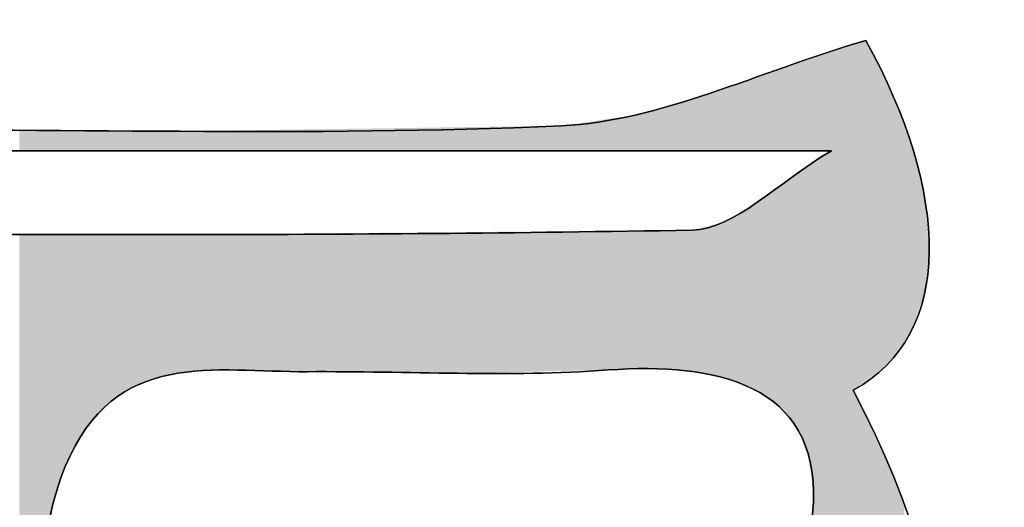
# Model space of a CAD drawing. Extents: x 113 to 1126, y 865 to 1100.
# Tile 12 of 256: x 865.91 to 871.67, y 964.2 to 967.05. Entities that reach past the tile are written whole.
import ezdxf

# ---------------------------------------------------------------- set-up
doc = ezdxf.new("R2010")
doc.units = 0
doc.layers.add('LAYER_1', color=7, linetype='CONTINUOUS')

# ---------------------------------------------------------------- blocks, each defined once
blk = doc.blocks.new('*U9')
at = {"layer": 'LAYER_1', "color": 7}
for points in [[(870.7835, 963.3789), (870.6779, 966.8634), (870.7835, 966.8992)], [(870.8581, 964.9351), (870.7835, 966.8992), (870.8581, 966.9244)], [(870.551, 966.2795), (870.5328, 966.8142), (870.551, 966.8204)], [(870.586, 966.2795), (870.551, 966.8204), (870.586, 966.8322)], [(870.5901, 966.2795), (870.586, 966.8322), (870.5901, 966.8336)], [(870.6562, 966.2795), (870.5901, 966.8336), (870.6562, 966.8561)], [(870.6779, 963.2116), (870.6562, 966.8561), (870.6779, 966.8634)], [(870.4164, 966.2795), (870.3531, 966.7534), (870.4164, 966.7748)], [(870.4627, 966.2795), (870.4164, 966.7748), (870.4627, 966.7905)], [(870.4699, 966.2795), (870.4627, 966.7905), (870.4699, 966.7929)], [(870.4888, 966.2795), (870.4699, 966.7929), (870.4888, 966.7993)], [(870.5315, 966.2795), (870.4888, 966.7993), (870.5315, 966.8138)], [(870.5328, 966.2795), (870.5315, 966.8138), (870.5328, 966.8142)], [(870.1954, 966.2795), (870.1247, 966.676), (870.1954, 966.7)], [(870.2125, 966.2795), (870.1954, 966.7), (870.2125, 966.7057)], [(870.2223, 966.2795), (870.2125, 966.7057), (870.2223, 966.7091)], [(870.2242, 966.2795), (870.2223, 966.7091), (870.2242, 966.7097)], [(870.2299, 966.2795), (870.2242, 966.7097), (870.2299, 966.7116)], [(870.2409, 966.2795), (870.2299, 966.7116), (870.2409, 966.7154)], [(870.3416, 966.2795), (870.2409, 966.7154), (870.3416, 966.7495)], [(870.3479, 966.2795), (870.3416, 966.7495), (870.3479, 966.7516)], [(870.3531, 966.2795), (870.3479, 966.7516), (870.3531, 966.7534)], [(870.029, 966.2795), (870.0123, 966.6379), (870.029, 966.6436)], [(870.1247, 966.2795), (870.029, 966.6436), (870.1247, 966.676)], [(869.8415, 966.2795), (869.8331, 966.5826), (869.8415, 966.585)], [(869.8535, 966.2795), (869.8415, 966.585), (869.8535, 966.5885)], [(869.9433, 966.2795), (869.8535, 966.5885), (869.9433, 966.6146)], [(869.9828, 966.2795), (869.9433, 966.6146), (869.9828, 966.6279)], [(869.9949, 966.2795), (869.9828, 966.6279), (869.9949, 966.632)], [(870.0123, 966.2795), (869.9949, 966.632), (870.0123, 966.6379)], [(869.7315, 966.2795), (869.5825, 966.5099), (869.7315, 966.5531)], [(869.8057, 966.2795), (869.7315, 966.5531), (869.8057, 966.5746)], [(869.8301, 966.2795), (869.8057, 966.5746), (869.8301, 966.5817)], [(869.8331, 966.2795), (869.8301, 966.5817), (869.8331, 966.5826)], [(869.3975, 966.2795), (869.3499, 966.4653), (869.3975, 966.4722)], [(869.4341, 966.2795), (869.3975, 966.4722), (869.4341, 966.4776)], [(869.4629, 966.2795), (869.4341, 966.4776), (869.4629, 966.4817)], [(869.5084, 966.2795), (869.4629, 966.4817), (869.5084, 966.4884)], [(869.5364, 966.2795), (869.5084, 966.4884), (869.5364, 966.4965)], [(869.5825, 966.2795), (869.5364, 966.4965), (869.5825, 966.5099)], [(868.1625, 966.2795), (868.0114, 966.4101), (868.1625, 966.4123)], [(868.2051, 966.2795), (868.1625, 966.4123), (868.2051, 966.413)], [(868.3011, 966.2795), (868.2051, 966.413), (868.3011, 966.4143)], [(868.4705, 966.2795), (868.3011, 966.4143), (868.4705, 966.4168)], [(868.3011, 966.2795), (868.3011, 966.4143), (868.4705, 966.2795)], [(868.4773, 966.2795), (868.4705, 966.4168), (868.4773, 966.4169)], [(868.5168, 966.2795), (868.4773, 966.4169), (868.5168, 966.4175)], [(868.5961, 966.2795), (868.5168, 966.4175), (868.5961, 966.4186)], [(868.6186, 966.2795), (868.5961, 966.4186), (868.6186, 966.4189)], [(868.8655, 966.2795), (868.6186, 966.4189), (868.8655, 966.4225)], [(868.6186, 966.2795), (868.6186, 966.4189), (868.8655, 966.2795)], [(868.8909, 966.2795), (868.8655, 966.4225), (868.8909, 966.4229)], [(868.9429, 966.2795), (868.8909, 966.4229), (868.9429, 966.4236)], [(869.0288, 966.2795), (868.9429, 966.4236), (869.0288, 966.4249)], [(869.0774, 966.2795), (869.0288, 966.4249), (869.0774, 966.4256)], [(869.1813, 966.2795), (869.0774, 966.4256), (869.1813, 966.4407)], [(869.2062, 966.2795), (869.1813, 966.4407), (869.2062, 966.4444)], [(869.3499, 966.2795), (869.2062, 966.4444), (869.3499, 966.4653)], [(865.9047, 966.2795), (865.9047, 966.394), (866.0626, 966.2795)], [(866.0626, 966.2795), (865.9047, 966.394), (866.0626, 966.3939)], [(866.4384, 966.2795), (866.4384, 966.3936), (866.5893, 966.2795)], [(866.5893, 966.2795), (866.4384, 966.3936), (866.5893, 966.3934)], [(866.8951, 966.2795), (866.8441, 966.3932), (866.8951, 966.394)], [(866.96, 966.2795), (866.8951, 966.394), (866.96, 966.3949)], [(866.9725, 966.2795), (866.96, 966.3949), (866.9725, 966.3951)], [(866.9783, 966.2795), (866.9725, 966.3951), (866.9783, 966.3952)], [(867.0918, 966.2795), (866.9783, 966.3952), (867.0918, 966.3968)], [(867.1226, 966.2795), (867.0918, 966.3968), (867.1226, 966.3973)], [(867.1794, 966.2795), (867.1226, 966.3973), (867.1794, 966.3981)], [(867.2044, 966.2795), (867.1794, 966.3981), (867.2044, 966.3985)], [(867.3743, 966.2795), (867.2044, 966.3985), (867.3743, 966.4009)], [(867.2044, 966.2795), (867.2044, 966.3985), (867.3743, 966.2795)], [(867.4475, 966.2795), (867.3743, 966.4009), (867.4475, 966.402)], [(867.4575, 966.2795), (867.4475, 966.402), (867.4575, 966.4021)], [(867.5562, 966.2795), (867.4575, 966.4021), (867.5562, 966.4035)], [(867.5887, 966.2795), (867.5562, 966.4035), (867.5887, 966.404)], [(867.7275, 966.2795), (867.5887, 966.404), (867.7275, 966.406)], [(867.5887, 966.2795), (867.5887, 966.404), (867.7275, 966.2795)], [(867.7898, 966.2795), (867.7275, 966.406), (867.7898, 966.4069)], [(867.8053, 966.2795), (867.7898, 966.4069), (867.8053, 966.4072)], [(868.0101, 966.2795), (867.8053, 966.4072), (868.0101, 966.4101)], [(867.8053, 966.2795), (867.8053, 966.4072), (868.0101, 966.2795)], [(868.0114, 966.2795), (868.0101, 966.4101), (868.0114, 966.4101)], [(868.0114, 966.2795), (868.0114, 966.4101), (868.1625, 966.2795)], [(870.6562, 963.1773), (870.5901, 966.2335), (870.6562, 966.2795)], [(870.5315, 964.4626), (870.4888, 966.1631), (870.5315, 966.1928)], [(870.5328, 964.4594), (870.5315, 966.1928), (870.5328, 966.1937)], [(870.5315, 964.4626), (870.5315, 966.1928), (870.5328, 964.4594)], [(870.551, 964.2264), (870.5328, 966.1937), (870.551, 966.2064)], [(870.5328, 964.4594), (870.5328, 966.1937), (870.551, 964.2264)], [(870.586, 963.0678), (870.551, 966.2064), (870.586, 966.2307)], [(870.5901, 963.0725), (870.586, 966.2307), (870.5901, 966.2335)], [(870.4627, 964.6442), (870.4164, 966.1128), (870.4627, 966.145)], [(870.4699, 964.6254), (870.4627, 966.145), (870.4699, 966.1499)], [(870.4627, 964.6442), (870.4627, 966.145), (870.4699, 964.6254)], [(870.4888, 964.5752), (870.4699, 966.1499), (870.4888, 966.1631)], [(870.4699, 964.6254), (870.4699, 966.1499), (870.4888, 964.5752)], [(870.4888, 964.5752), (870.4888, 966.1631), (870.5315, 964.4626)], [(870.3531, 964.7792), (870.3479, 966.0652), (870.3531, 966.0688)], [(870.4164, 964.7013), (870.3531, 966.0688), (870.4164, 966.1128)], [(870.3531, 964.7792), (870.3531, 966.0688), (870.4164, 964.7013)], [(870.4164, 964.7013), (870.4164, 966.1128), (870.4627, 964.6442)], [(870.3416, 964.7897), (870.2409, 965.9908), (870.3416, 966.0608)], [(870.3479, 964.7855), (870.3416, 966.0608), (870.3479, 966.0652)], [(870.3416, 964.7897), (870.3416, 966.0608), (870.3479, 964.7855)], [(870.3479, 964.7855), (870.3479, 966.0652), (870.3531, 964.7792)], [(870.1954, 964.8878), (870.1247, 965.9199), (870.1954, 965.9619)], [(870.2125, 964.8764), (870.1954, 965.9619), (870.2125, 965.972)], [(870.1954, 964.8878), (870.1954, 965.9619), (870.2125, 964.8764)], [(870.2223, 964.8698), (870.2125, 965.972), (870.2223, 965.9779)], [(870.2125, 964.8764), (870.2125, 965.972), (870.2223, 964.8698)], [(870.2242, 964.8685), (870.2223, 965.9779), (870.2242, 965.9792)], [(870.2223, 964.8698), (870.2223, 965.9779), (870.2242, 964.8685)], [(870.2299, 964.8647), (870.2242, 965.9792), (870.2299, 965.9831)], [(870.2242, 964.8685), (870.2242, 965.9792), (870.2299, 964.8647)], [(870.2409, 964.8573), (870.2299, 965.9831), (870.2409, 965.9908)], [(870.2299, 964.8647), (870.2299, 965.9831), (870.2409, 964.8573)], [(870.2409, 964.8573), (870.2409, 965.9908), (870.3416, 964.7897)], [(870.1247, 964.914), (870.029, 965.8631), (870.1247, 965.9199)], [(870.1247, 964.914), (870.1247, 965.9199), (870.1954, 964.8878)], [(869.9433, 964.9683), (869.8535, 965.8185), (869.9433, 965.8413)], [(869.9828, 964.961), (869.9433, 965.8413), (869.9828, 965.8514)], [(869.9433, 964.9683), (869.9433, 965.8413), (869.9828, 964.961)], [(869.9949, 964.9588), (869.9828, 965.8514), (869.9949, 965.8545)], [(869.9828, 964.961), (869.9828, 965.8514), (869.9949, 964.9588)], [(870.0123, 964.9556), (869.9949, 965.8545), (870.0123, 965.8589)], [(869.9949, 964.9588), (869.9949, 965.8545), (870.0123, 964.9556)], [(870.029, 964.9494), (870.0123, 965.8589), (870.029, 965.8631)], [(870.0123, 964.9556), (870.0123, 965.8589), (870.029, 964.9494)], [(870.029, 964.9494), (870.029, 965.8631), (870.1247, 964.914)], [(865.9047, 962.6161), (865.9047, 965.7931), (866.0626, 962.2704)], [(866.8405, 964.9771), (866.8163, 965.7891), (866.8405, 965.7893)], [(866.8441, 964.9776), (866.8405, 965.7893), (866.8441, 965.7894)], [(866.8951, 964.9839), (866.8441, 965.7894), (866.8951, 965.7898)], [(866.96, 964.992), (866.8951, 965.7898), (866.96, 965.7904)], [(866.9725, 964.9936), (866.96, 965.7904), (866.9725, 965.7905)], [(866.9783, 964.9943), (866.9725, 965.7905), (866.9783, 965.7905)], [(867.0918, 964.9962), (866.9783, 965.7905), (867.0918, 965.7915)], [(867.1226, 964.9967), (867.0918, 965.7915), (867.1226, 965.7918)], [(867.1794, 964.9976), (867.1226, 965.7918), (867.1794, 965.7923)], [(867.2044, 964.997), (867.1794, 965.7923), (867.2044, 965.7925)], [(867.1794, 964.9976), (867.1794, 965.7923), (867.2044, 964.997)], [(867.3743, 964.9929), (867.2044, 965.7925), (867.3743, 965.794)], [(867.2044, 964.997), (867.2044, 965.7925), (867.3743, 964.9929)], [(867.4475, 964.9912), (867.3743, 965.794), (867.4475, 965.7946)], [(867.3743, 964.9929), (867.3743, 965.794), (867.4475, 964.9912)], [(867.4575, 964.9909), (867.4475, 965.7946), (867.4575, 965.7947)], [(867.4475, 964.9912), (867.4475, 965.7946), (867.4575, 964.9909)], [(867.5562, 964.9886), (867.4575, 965.7947), (867.5562, 965.7956)], [(867.4575, 964.9909), (867.4575, 965.7947), (867.5562, 964.9886)], [(867.5887, 964.9878), (867.5562, 965.7956), (867.5887, 965.7959)], [(867.5562, 964.9886), (867.5562, 965.7956), (867.5887, 964.9878)], [(867.7275, 964.9863), (867.5887, 965.7959), (867.7275, 965.7971)], [(867.5887, 964.9878), (867.5887, 965.7959), (867.7275, 964.9863)], [(867.7898, 964.9856), (867.7275, 965.7971), (867.7898, 965.7976)], [(867.7275, 964.9863), (867.7275, 965.7971), (867.7898, 964.9856)], [(867.8053, 964.9854), (867.7898, 965.7976), (867.8053, 965.7977)], [(867.7898, 964.9856), (867.7898, 965.7976), (867.8053, 964.9854)], [(868.0101, 964.9832), (867.8053, 965.7977), (868.0101, 965.7995)], [(867.8053, 964.9854), (867.8053, 965.7977), (868.0101, 964.9832)], [(868.0101, 964.9832), (868.0101, 965.7995), (868.0114, 964.9832)], [(868.0114, 964.9832), (868.0101, 965.7995), (868.0114, 965.7995)], [(868.1625, 964.9816), (868.0114, 965.7995), (868.1625, 965.8009)], [(868.0114, 964.9832), (868.0114, 965.7995), (868.1625, 964.9816)], [(868.2051, 964.9811), (868.1625, 965.8009), (868.2051, 965.8012)], [(868.1625, 964.9816), (868.1625, 965.8009), (868.2051, 964.9811)], [(868.3011, 964.9801), (868.2051, 965.8012), (868.3011, 965.8021)], [(868.2051, 964.9811), (868.2051, 965.8012), (868.3011, 964.9801)], [(868.4705, 964.9782), (868.3011, 965.8021), (868.4705, 965.8035)], [(868.3011, 964.9801), (868.3011, 965.8021), (868.4705, 964.9782)], [(868.4773, 964.9784), (868.4705, 965.8035), (868.4773, 965.8036)], [(868.5168, 964.9793), (868.4773, 965.8036), (868.5168, 965.8039)], [(868.5961, 964.981), (868.5168, 965.8039), (868.5961, 965.8046)], [(868.6186, 964.9815), (868.5961, 965.8046), (868.6186, 965.8048)], [(868.8655, 964.987), (868.6186, 965.8048), (868.8655, 965.807)], [(868.8909, 964.9876), (868.8655, 965.807), (868.8909, 965.8072)], [(868.9429, 964.9887), (868.8909, 965.8072), (868.9429, 965.8076)], [(869.0288, 964.9906), (868.9429, 965.8076), (869.0288, 965.8084)], [(869.0774, 964.9917), (869.0288, 965.8084), (869.0774, 965.8088)], [(869.1813, 964.994), (869.0774, 965.8088), (869.1813, 965.8097)], [(869.2062, 964.9946), (869.1813, 965.8097), (869.2062, 965.8099)], [(869.3499, 964.9978), (869.2062, 965.8099), (869.3499, 965.8112)], [(869.3975, 964.9995), (869.3499, 965.8112), (869.3975, 965.8116)], [(869.4341, 965.0008), (869.3975, 965.8116), (869.4341, 965.8119)], [(869.4629, 965.0018), (869.4341, 965.8119), (869.4629, 965.8122)], [(869.5084, 965.0034), (869.4629, 965.8122), (869.5084, 965.8126)], [(869.5364, 965.0044), (869.5084, 965.8126), (869.5364, 965.8128)], [(869.5825, 965.0061), (869.5364, 965.8128), (869.5825, 965.8132)], [(869.7315, 964.9977), (869.5825, 965.8132), (869.7315, 965.8145)], [(869.5825, 965.0061), (869.5825, 965.8132), (869.7315, 964.9977)], [(869.8057, 964.9935), (869.7315, 965.8145), (869.8057, 965.8152)], [(869.7315, 964.9977), (869.7315, 965.8145), (869.8057, 964.9935)], [(869.8301, 964.989), (869.8057, 965.8152), (869.8301, 965.8154)], [(869.8057, 964.9935), (869.8057, 965.8152), (869.8301, 964.989)], [(869.8301, 964.989), (869.8301, 965.8154), (869.8331, 964.9885)], [(869.8331, 964.9885), (869.8301, 965.8154), (869.8331, 965.8154)], [(869.8415, 964.987), (869.8331, 965.8154), (869.8415, 965.8155)], [(869.8331, 964.9885), (869.8331, 965.8154), (869.8415, 964.987)], [(869.8535, 964.9847), (869.8415, 965.8155), (869.8535, 965.8185)], [(869.8415, 964.987), (869.8415, 965.8155), (869.8535, 964.9847)], [(869.8535, 964.9847), (869.8535, 965.8185), (869.9433, 964.9683)], [(870.8688, 963.514), (870.8688, 964.6984), (870.8721, 963.5117)], [(870.8721, 963.5117), (870.8721, 964.6913), (870.9779, 963.4398)], [(870.9779, 963.4398), (870.9779, 964.4659), (871.0208, 963.4107)], [(871.0208, 963.4107), (871.0208, 964.3745), (871.0215, 963.4102)], [(871.0215, 963.4102), (871.0215, 964.3729), (871.0676, 963.3789)], [(870.551, 963.028), (870.5328, 964.0447), (870.551, 964.2264)]]:
    blk.add_solid(points, dxfattribs=at)
at = {"layer": 'LAYER_1', "color": 7, "extrusion": (0, 0, -1)}
for points in [[(-870.7835, 964.8801), (-870.7835, 966.8992), (-870.8581, 964.9351)], [(-870.8581, 964.9351), (-870.8581, 966.9244), (-870.8688, 964.943)], [(-870.8688, 964.943), (-870.8581, 966.9244), (-870.8688, 966.9027)], [(-870.8688, 964.943), (-870.8688, 966.9027), (-870.8721, 964.9455)], [(-870.8721, 964.9455), (-870.8688, 966.9027), (-870.8721, 966.8959)], [(-870.8721, 964.9455), (-870.8721, 966.8959), (-870.9779, 965.0234)], [(-870.9779, 965.0234), (-870.8721, 966.8959), (-870.9779, 966.6807)], [(-870.551, 966.2795), (-870.551, 966.8204), (-870.586, 966.2795)], [(-870.586, 966.2795), (-870.586, 966.8322), (-870.5901, 966.2795)], [(-870.5901, 966.2795), (-870.5901, 966.8336), (-870.6562, 966.2795)], [(-870.6562, 963.1773), (-870.6562, 966.8561), (-870.6779, 963.2116)], [(-870.6779, 963.2116), (-870.6779, 966.8634), (-870.7835, 963.3789)], [(-870.4164, 966.2795), (-870.4164, 966.7748), (-870.4627, 966.2795)], [(-870.4627, 966.2795), (-870.4627, 966.7905), (-870.4699, 966.2795)], [(-870.4699, 966.2795), (-870.4699, 966.7929), (-870.4888, 966.2795)], [(-870.4888, 966.2795), (-870.4888, 966.7993), (-870.5315, 966.2795)], [(-870.5315, 966.2795), (-870.5315, 966.8138), (-870.5328, 966.2795)], [(-870.5328, 966.2795), (-870.5328, 966.8142), (-870.551, 966.2795)], [(-870.1954, 966.2795), (-870.1954, 966.7), (-870.2125, 966.2795)], [(-870.2125, 966.2795), (-870.2125, 966.7057), (-870.2223, 966.2795)], [(-870.2223, 966.2795), (-870.2223, 966.7091), (-870.2242, 966.2795)], [(-870.2242, 966.2795), (-870.2242, 966.7097), (-870.2299, 966.2795)], [(-870.2299, 966.2795), (-870.2299, 966.7116), (-870.2409, 966.2795)], [(-870.2409, 966.2795), (-870.2409, 966.7154), (-870.3416, 966.2795)], [(-870.3416, 966.2795), (-870.3416, 966.7495), (-870.3479, 966.2795)], [(-870.3479, 966.2795), (-870.3479, 966.7516), (-870.3531, 966.2795)], [(-870.3531, 966.2795), (-870.3531, 966.7534), (-870.4164, 966.2795)], [(-870.029, 966.2795), (-870.029, 966.6436), (-870.1247, 966.2795)], [(-870.1247, 966.2795), (-870.1247, 966.676), (-870.1954, 966.2795)], [(-870.9779, 965.0234), (-870.9779, 966.6807), (-871.0208, 965.0813)], [(-871.0208, 965.0813), (-870.9779, 966.6807), (-871.0208, 966.5935)], [(-869.8415, 966.2795), (-869.8415, 966.585), (-869.8535, 966.2795)], [(-869.8535, 966.2795), (-869.8535, 966.5885), (-869.9433, 966.2795)], [(-869.9433, 966.2795), (-869.9433, 966.6146), (-869.9828, 966.2795)], [(-869.9828, 966.2795), (-869.9828, 966.6279), (-869.9949, 966.2795)], [(-869.9949, 966.2795), (-869.9949, 966.632), (-870.0123, 966.2795)], [(-870.0123, 966.2795), (-870.0123, 966.6379), (-870.029, 966.2795)], [(-871.0208, 965.0813), (-871.0208, 966.5935), (-871.0215, 965.0823)], [(-871.0215, 965.0823), (-871.0208, 966.5935), (-871.0215, 966.5915)], [(-871.0215, 965.0823), (-871.0215, 966.5915), (-871.0676, 965.1444)], [(-871.0676, 965.1444), (-871.0215, 966.5915), (-871.0676, 966.4658)], [(-869.7315, 966.2795), (-869.7315, 966.5531), (-869.8057, 966.2795)], [(-869.8057, 966.2795), (-869.8057, 966.5746), (-869.8301, 966.2795)], [(-869.8301, 966.2795), (-869.8301, 966.5817), (-869.8331, 966.2795)], [(-869.8331, 966.2795), (-869.8331, 966.5826), (-869.8415, 966.2795)], [(-869.3975, 966.2795), (-869.3975, 966.4722), (-869.4341, 966.2795)], [(-869.4341, 966.2795), (-869.4341, 966.4776), (-869.4629, 966.2795)], [(-869.4629, 966.2795), (-869.4629, 966.4817), (-869.5084, 966.2795)], [(-869.5084, 966.2795), (-869.5084, 966.4884), (-869.5364, 966.2795)], [(-869.5364, 966.2795), (-869.5364, 966.4965), (-869.5825, 966.2795)], [(-869.5825, 966.2795), (-869.5825, 966.5099), (-869.7315, 966.2795)], [(-868.1625, 966.2795), (-868.1625, 966.4123), (-868.2051, 966.2795)], [(-868.2051, 966.2795), (-868.2051, 966.413), (-868.3011, 966.2795)], [(-868.4705, 966.2795), (-868.4705, 966.4168), (-868.4773, 966.2795)], [(-868.4773, 966.2795), (-868.4773, 966.4169), (-868.5168, 966.2795)], [(-868.5168, 966.2795), (-868.5168, 966.4175), (-868.5961, 966.2795)], [(-868.5961, 966.2795), (-868.5961, 966.4186), (-868.6186, 966.2795)], [(-868.8655, 966.2795), (-868.8655, 966.4225), (-868.8909, 966.2795)], [(-868.8909, 966.2795), (-868.8909, 966.4229), (-868.9429, 966.2795)], [(-868.9429, 966.2795), (-868.9429, 966.4236), (-869.0288, 966.2795)], [(-869.0288, 966.2795), (-869.0288, 966.4249), (-869.0774, 966.2795)], [(-869.0774, 966.2795), (-869.0774, 966.4256), (-869.1813, 966.2795)], [(-869.1813, 966.2795), (-869.1813, 966.4407), (-869.2062, 966.2795)], [(-869.2062, 966.2795), (-869.2062, 966.4444), (-869.3499, 966.2795)], [(-869.3499, 966.2795), (-869.3499, 966.4653), (-869.3975, 966.2795)], [(-871.0676, 965.1444), (-871.0676, 966.4658), (-871.084, 965.1665)], [(-871.084, 965.1665), (-871.0676, 966.4658), (-871.084, 966.4212)], [(-871.084, 965.1665), (-871.084, 966.4212), (-871.1157, 965.2094)], [(-871.1157, 965.2094), (-871.084, 966.4212), (-871.1157, 966.3346)], [(-866.0626, 966.2795), (-866.0626, 966.3939), (-866.0695, 966.2795)], [(-866.0695, 966.2795), (-866.0626, 966.3939), (-866.0695, 966.3939)], [(-866.0695, 966.2795), (-866.0695, 966.3939), (-866.096, 966.2795)], [(-866.096, 966.2795), (-866.0695, 966.3939), (-866.096, 966.3939)], [(-866.096, 966.2795), (-866.096, 966.3939), (-866.0987, 966.2795)], [(-866.0987, 966.2795), (-866.096, 966.3939), (-866.0987, 966.3939)], [(-866.0987, 966.2795), (-866.0987, 966.3939), (-866.1136, 966.2795)], [(-866.1136, 966.2795), (-866.0987, 966.3939), (-866.1136, 966.3938)], [(-866.1136, 966.2795), (-866.1136, 966.3938), (-866.1728, 966.2795)], [(-866.1728, 966.2795), (-866.1136, 966.3938), (-866.1728, 966.3938)], [(-866.1728, 966.2795), (-866.1728, 966.3938), (-866.1918, 966.2795)], [(-866.1918, 966.2795), (-866.1728, 966.3938), (-866.1918, 966.3938)], [(-866.1918, 966.2795), (-866.1918, 966.3938), (-866.2934, 966.2795)], [(-866.2934, 966.2795), (-866.1918, 966.3938), (-866.2934, 966.3937)], [(-866.2934, 966.2795), (-866.2934, 966.3937), (-866.301, 966.2795)], [(-866.301, 966.2795), (-866.2934, 966.3937), (-866.301, 966.3937)], [(-866.301, 966.2795), (-866.301, 966.3937), (-866.3661, 966.2795)], [(-866.3661, 966.2795), (-866.301, 966.3937), (-866.3661, 966.3936)], [(-866.3661, 966.2795), (-866.3661, 966.3936), (-866.438, 966.2795)], [(-866.438, 966.2795), (-866.3661, 966.3936), (-866.438, 966.3936)], [(-866.438, 966.2795), (-866.438, 966.3936), (-866.4384, 966.2795)], [(-866.4384, 966.2795), (-866.438, 966.3936), (-866.4384, 966.3936)], [(-866.5893, 966.2795), (-866.5893, 966.3934), (-866.5996, 966.2795)], [(-866.5996, 966.2795), (-866.5893, 966.3934), (-866.5996, 966.3934)], [(-866.5996, 966.2795), (-866.5996, 966.3934), (-866.6037, 966.2795)], [(-866.6037, 966.2795), (-866.5996, 966.3934), (-866.6037, 966.3934)], [(-866.6037, 966.2795), (-866.6037, 966.3934), (-866.7072, 966.2795)], [(-866.7072, 966.2795), (-866.6037, 966.3934), (-866.7072, 966.3933)], [(-866.7072, 966.2795), (-866.7072, 966.3933), (-866.7528, 966.2795)], [(-866.7528, 966.2795), (-866.7072, 966.3933), (-866.7528, 966.3933)], [(-866.7528, 966.2795), (-866.7528, 966.3933), (-866.7661, 966.2795)], [(-866.7661, 966.2795), (-866.7528, 966.3933), (-866.7661, 966.3933)], [(-866.7661, 966.2795), (-866.7661, 966.3933), (-866.785, 966.2795)], [(-866.785, 966.2795), (-866.7661, 966.3933), (-866.785, 966.3933)], [(-866.785, 966.2795), (-866.785, 966.3933), (-866.8163, 966.2795)], [(-866.8163, 966.2795), (-866.785, 966.3933), (-866.8163, 966.3933)], [(-866.8163, 966.2795), (-866.8163, 966.3933), (-866.8405, 966.2795)], [(-866.8405, 966.2795), (-866.8163, 966.3933), (-866.8405, 966.3932)], [(-866.8405, 966.2795), (-866.8405, 966.3932), (-866.8441, 966.2795)], [(-866.8441, 966.2795), (-866.8405, 966.3932), (-866.8441, 966.3932)], [(-866.8441, 966.2795), (-866.8441, 966.3932), (-866.8951, 966.2795)], [(-866.8951, 966.2795), (-866.8951, 966.394), (-866.96, 966.2795)], [(-866.96, 966.2795), (-866.96, 966.3949), (-866.9725, 966.2795)], [(-866.9725, 966.2795), (-866.9725, 966.3951), (-866.9783, 966.2795)], [(-866.9783, 966.2795), (-866.9783, 966.3952), (-867.0918, 966.2795)], [(-867.0918, 966.2795), (-867.0918, 966.3968), (-867.1226, 966.2795)], [(-867.1226, 966.2795), (-867.1226, 966.3973), (-867.1794, 966.2795)], [(-867.1794, 966.2795), (-867.1794, 966.3981), (-867.2044, 966.2795)], [(-867.3743, 966.2795), (-867.3743, 966.4009), (-867.4475, 966.2795)], [(-867.4475, 966.2795), (-867.4475, 966.402), (-867.4575, 966.2795)], [(-867.4575, 966.2795), (-867.4575, 966.4021), (-867.5562, 966.2795)], [(-867.5562, 966.2795), (-867.5562, 966.4035), (-867.5887, 966.2795)], [(-867.7275, 966.2795), (-867.7275, 966.406), (-867.7898, 966.2795)], [(-867.7898, 966.2795), (-867.7898, 966.4069), (-867.8053, 966.2795)], [(-868.0101, 966.2795), (-868.0101, 966.4101), (-868.0114, 966.2795)], [(-871.1157, 965.2094), (-871.1157, 966.3346), (-871.138, 965.2695)], [(-871.138, 965.2695), (-871.1157, 966.3346), (-871.138, 966.2736)], [(-871.138, 965.2695), (-871.138, 966.2736), (-871.1841, 965.3934)], [(-871.1841, 965.3934), (-871.138, 966.2736), (-871.1841, 966.0737)], [(-870.551, 963.028), (-870.551, 966.2064), (-870.586, 963.0678)], [(-870.586, 963.0678), (-870.586, 966.2307), (-870.5901, 963.0725)], [(-870.5901, 963.0725), (-870.5901, 966.2335), (-870.6562, 963.1773)], [(-871.1841, 965.3934), (-871.1841, 966.0737), (-871.1987, 965.4326)], [(-871.1987, 965.4326), (-871.1841, 966.0737), (-871.1987, 966.0104)], [(-871.1987, 965.4326), (-871.1987, 966.0104), (-871.208, 965.5114)], [(-871.208, 965.5114), (-871.1987, 966.0104), (-871.208, 965.97)], [(-871.208, 965.5114), (-871.208, 965.97), (-871.2212, 965.6232)], [(-871.2212, 965.6232), (-871.208, 965.97), (-871.2212, 965.7913)], [(-866.0626, 962.2704), (-865.9047, 965.7931), (-866.0626, 965.7924)], [(-866.0626, 963.9751), (-866.0626, 965.7924), (-866.0695, 964.0213)], [(-866.0695, 964.0213), (-866.0626, 965.7924), (-866.0695, 965.7924)], [(-866.0695, 964.0213), (-866.0695, 965.7924), (-866.096, 964.1974)], [(-866.096, 964.1974), (-866.0695, 965.7924), (-866.096, 965.7922)], [(-866.096, 964.1974), (-866.096, 965.7922), (-866.0987, 964.2058)], [(-866.0987, 964.2058), (-866.096, 965.7922), (-866.0987, 965.7922)], [(-866.0987, 964.2058), (-866.0987, 965.7922), (-866.1136, 964.2516)], [(-866.1136, 964.2516), (-866.0987, 965.7922), (-866.1136, 965.7922)], [(-866.1136, 964.2516), (-866.1136, 965.7922), (-866.1728, 964.4329)], [(-866.1728, 964.4329), (-866.1136, 965.7922), (-866.1728, 965.7919)], [(-866.1728, 964.4329), (-866.1728, 965.7919), (-866.1918, 964.4682)], [(-866.1918, 964.4682), (-866.1728, 965.7919), (-866.1918, 965.7918)], [(-866.1918, 964.4682), (-866.1918, 965.7918), (-866.2934, 964.6565)], [(-866.2934, 964.6565), (-866.1918, 965.7918), (-866.2934, 965.7914)], [(-866.2934, 964.6565), (-866.2934, 965.7914), (-866.301, 964.6646)], [(-866.301, 964.6646), (-866.2934, 965.7914), (-866.301, 965.7914)], [(-866.301, 964.6646), (-866.301, 965.7914), (-866.3661, 964.7348)], [(-866.3661, 964.7348), (-866.301, 965.7914), (-866.3661, 965.7911)], [(-866.3661, 964.7348), (-866.3661, 965.7911), (-866.438, 964.8123)], [(-866.438, 964.8123), (-866.3661, 965.7911), (-866.438, 965.7908)], [(-866.438, 964.8123), (-866.438, 965.7908), (-866.4384, 964.8128)], [(-866.4384, 964.8128), (-866.438, 965.7908), (-866.4384, 965.7908)], [(-866.4384, 964.8128), (-866.4384, 965.7908), (-866.5893, 964.9048)], [(-866.5893, 964.9048), (-866.4384, 965.7908), (-866.5893, 965.7901)], [(-866.5893, 964.9048), (-866.5893, 965.7901), (-866.5996, 964.9111)], [(-866.5996, 964.9111), (-866.5893, 965.7901), (-866.5996, 965.7901)], [(-866.5996, 964.9111), (-866.5996, 965.7901), (-866.6037, 964.9135)], [(-866.6037, 964.9135), (-866.5996, 965.7901), (-866.6037, 965.7901)], [(-866.6037, 964.9135), (-866.6037, 965.7901), (-866.7072, 964.9459)], [(-866.7072, 964.9459), (-866.6037, 965.7901), (-866.7072, 965.7896)], [(-866.7072, 964.9459), (-866.7072, 965.7896), (-866.7528, 964.9601)], [(-866.7528, 964.9601), (-866.7072, 965.7896), (-866.7528, 965.7894)], [(-866.7528, 964.9601), (-866.7528, 965.7894), (-866.7661, 964.9643)], [(-866.7661, 964.9643), (-866.7528, 965.7894), (-866.7661, 965.7893)], [(-866.7661, 964.9643), (-866.7661, 965.7893), (-866.785, 964.9702)], [(-866.785, 964.9702), (-866.7661, 965.7893), (-866.785, 965.7893)], [(-866.785, 964.9702), (-866.785, 965.7893), (-866.8163, 964.9741)], [(-866.8163, 964.9741), (-866.785, 965.7893), (-866.8163, 965.7891)], [(-866.8163, 964.9741), (-866.8163, 965.7891), (-866.8405, 964.9771)], [(-866.8405, 964.9771), (-866.8405, 965.7893), (-866.8441, 964.9776)], [(-866.8441, 964.9776), (-866.8441, 965.7894), (-866.8951, 964.9839)], [(-866.8951, 964.9839), (-866.8951, 965.7898), (-866.96, 964.992)], [(-866.96, 964.992), (-866.96, 965.7904), (-866.9725, 964.9936)], [(-866.9725, 964.9936), (-866.9725, 965.7905), (-866.9783, 964.9943)], [(-866.9783, 964.9943), (-866.9783, 965.7905), (-867.0918, 964.9962)], [(-867.0918, 964.9962), (-867.0918, 965.7915), (-867.1226, 964.9967)], [(-867.1226, 964.9967), (-867.1226, 965.7918), (-867.1794, 964.9976)], [(-868.4705, 964.9782), (-868.4705, 965.8035), (-868.4773, 964.9784)], [(-868.4773, 964.9784), (-868.4773, 965.8036), (-868.5168, 964.9793)], [(-868.5168, 964.9793), (-868.5168, 965.8039), (-868.5961, 964.981)], [(-868.5961, 964.981), (-868.5961, 965.8046), (-868.6186, 964.9815)], [(-868.6186, 964.9815), (-868.6186, 965.8048), (-868.8655, 964.987)], [(-868.8655, 964.987), (-868.8655, 965.807), (-868.8909, 964.9876)], [(-868.8909, 964.9876), (-868.8909, 965.8072), (-868.9429, 964.9887)], [(-868.9429, 964.9887), (-868.9429, 965.8076), (-869.0288, 964.9906)], [(-869.0288, 964.9906), (-869.0288, 965.8084), (-869.0774, 964.9917)], [(-869.0774, 964.9917), (-869.0774, 965.8088), (-869.1813, 964.994)], [(-869.1813, 964.994), (-869.1813, 965.8097), (-869.2062, 964.9946)], [(-869.2062, 964.9946), (-869.2062, 965.8099), (-869.3499, 964.9978)], [(-869.3499, 964.9978), (-869.3499, 965.8112), (-869.3975, 964.9995)], [(-869.3975, 964.9995), (-869.3975, 965.8116), (-869.4341, 965.0008)], [(-869.4341, 965.0008), (-869.4341, 965.8119), (-869.4629, 965.0018)], [(-869.4629, 965.0018), (-869.4629, 965.8122), (-869.5084, 965.0034)], [(-869.5084, 965.0034), (-869.5084, 965.8126), (-869.5364, 965.0044)], [(-869.5364, 965.0044), (-869.5364, 965.8128), (-869.5825, 965.0061)], [(-871.2212, 965.6232), (-871.2212, 965.7913), (-871.2289, 965.6879)], [(-870.7835, 963.3789), (-870.7835, 964.8801), (-870.8581, 963.4971)], [(-870.8581, 963.4971), (-870.7835, 964.8801), (-870.8581, 964.7212)], [(-870.8581, 963.4971), (-870.8581, 964.7212), (-870.8688, 963.514)], [(-870.8688, 963.514), (-870.8581, 964.7212), (-870.8688, 964.6984)], [(-870.8721, 963.5117), (-870.8688, 964.6984), (-870.8721, 964.6913)], [(-870.9779, 963.4398), (-870.8721, 964.6913), (-870.9779, 964.4659)], [(-871.0208, 963.4107), (-870.9779, 964.4659), (-871.0208, 964.3745)], [(-871.0215, 963.4102), (-871.0208, 964.3745), (-871.0215, 964.3729)], [(-871.0676, 963.3789), (-871.0215, 964.3729), (-871.0676, 964.2401)], [(-871.0676, 962.3077), (-871.0676, 964.2401), (-871.084, 962.3336)], [(-871.084, 962.3336), (-871.0676, 964.2401), (-871.084, 964.1929)]]:
    blk.add_solid(points, dxfattribs=at)

msp = doc.modelspace()

# ---------------------------------------------------------------- linework, layer by layer
at = {"layer": 'LAYER_1', "color": 7}
msp.add_open_spline([(722.5127, 865.618), (719.3552, 865.7013), (716.1975, 865.7778), (713.04, 865.8695), (708.5304, 865.9997), (704.0211, 866.143), (699.5118, 866.2767), (696.7495, 866.358), (693.9869, 866.4255), (691.2246, 866.5116), (686.0952, 866.6715), (680.9658, 866.8513), (675.8361, 867.0015), (672.1729, 867.1083), (668.5056, 867.1097), (664.8462, 867.2819), (657.6932, 867.6196), (650.5419, 868.0006), (643.3947, 868.4416), (634.3351, 869.001), (625.2793, 869.626), (616.2232, 870.2447), (605.3097, 870.9909), (594.392, 871.6875), (583.4869, 872.5419), (573.6515, 873.3122), (563.8295, 874.2583), (554.003, 875.1433), (547.1508, 875.7607), (540.2997, 876.3904), (533.4505, 877.0422), (526.9959, 877.6569), (520.5453, 878.3138), (514.0918, 878.9395), (509.265, 879.4076), (504.4264, 879.7697), (499.6112, 880.3333), (492.947, 881.1137), (486.2993, 882.0366), (479.6451, 882.9024), (472.208, 883.8697), (464.7658, 884.7985), (457.3364, 885.8217), (446.5013, 887.3141), (435.668, 888.8238), (424.8487, 890.4251), (416.0339, 891.7294), (407.2396, 893.1722), (398.4384, 894.5674), (388.0232, 896.2183), (377.6259, 897.9884), (367.1931, 899.517), (353.3476, 901.5458), (339.6377, 904.314), (325.884, 906.8434), (314.1279, 909.0052), (302.3435, 911.0481), (290.6586, 913.5499), (274.2317, 917.067), (257.8564, 920.8397), (241.5126, 924.7272), (226.4289, 928.3149), (211.3905, 932.1021), (196.3825, 935.9958), (189.8933, 937.6794), (183.5285, 939.8429), (177.1117, 941.8028), (169.9934, 943.977), (162.8455, 946.0609), (155.7765, 948.3853), (150.3155, 950.1806), (144.9994, 952.4161), (139.5398, 954.2158), (134.3804, 955.9163), (129.7988, 958.5291), (125.4719, 961.7675), (122.5513, 963.953), (120.1603, 966.6457), (117.5706, 969.1517), (117.26, 969.4521), (117.0724, 969.8986), (116.8849, 970.3037), (116.293, 971.5826), (115.6556, 972.8483), (115.1737, 974.1691), (114.7148, 975.4273), (114.4245, 976.7471), (114.0683, 978.0418), (113.8018, 979.0105), (113.5288, 979.9786), (113.2983, 980.9563), (113.1972, 981.3849), (113.1302, 981.841), (113.1585, 982.2775), (113.3805, 985.7181), (113.8812, 989.116), (114.8324, 992.4374), (114.9251, 992.7613), (115.0078, 993.1092), (115.1911, 993.3817), (116.4811, 995.2986), (117.5587, 997.4315), (119.1528, 999.0555), (122.5503, 1002.5161), (126.24, 1005.6787), (130.6241, 1007.907), (132.0309, 1008.6218), (133.4089, 1009.399), (134.7683, 1010.2014), (136.9248, 1011.4737), (139.2949, 1012.2013), (141.6334, 1013.0281), (156.5286, 1018.2929), (171.7769, 1022.4049), (186.9045, 1026.9098), (195.71, 1029.5315), (204.4945, 1032.249), (213.3806, 1034.5696), (228.0552, 1038.4019), (242.7828, 1042.0375), (257.5316, 1045.5753), (264.4905, 1047.2448), (271.5448, 1048.5215), (278.5651, 1049.9302), (290.1745, 1052.2605), (301.7917, 1054.5518), (313.4052, 1056.8628), (322.6952, 1058.7118), (331.9696, 1060.6445), (341.2793, 1062.3894), (347.596, 1063.5735), (353.9619, 1064.4957), (360.3053, 1065.5382), (369.7635, 1067.093), (379.2203, 1068.6564), (388.6791, 1070.206), (397.1919, 1071.6009), (405.7172, 1072.9238), (414.219, 1074.3825), (427.4538, 1076.6535), (440.7996, 1078.0887), (454.106, 1079.8216), (463.2763, 1081.0157), (472.4425, 1082.2401), (481.6199, 1083.3756), (488.8387, 1084.2685), (496.0722, 1085.0402), (503.298, 1085.876), (509.572, 1086.6019), (515.8385, 1087.396), (522.1192, 1088.0564), (526.5479, 1088.5218), (530.9933, 1088.8326), (535.4336, 1089.1792), (543.6412, 1089.8206), (551.8506, 1090.4387), (560.0594, 1091.0643), (568.6053, 1091.7161), (577.152, 1092.3555), (585.6971, 1093.017), (596.659, 1093.8659), (607.6184, 1094.752), (618.5822, 1095.5757), (621.786, 1095.8165), (625.001, 1095.9057), (628.2118, 1096.0549), (635.3652, 1096.387), (642.5186, 1096.7222), (649.6727, 1097.0395), (658.2926, 1097.4219), (666.914, 1097.7709), (675.5336, 1098.1643), (684.0385, 1098.5526), (692.5403, 1099.0139), (701.0466, 1099.3701), (704.4838, 1099.5138), (707.9292, 1099.4617), (711.3705, 1099.5027), (719.6053, 1099.6006), (727.8405, 1099.7274), (736.0757, 1099.7901), (740.4754, 1099.8238), (744.8765, 1099.7887), (749.2759, 1099.7115), (755.0843, 1099.6102), (760.8921, 1099.4473), (766.6991, 1099.2926), (774.1974, 1099.0928), (781.697, 1098.9222), (789.1932, 1098.6511), (796.462, 1098.3883), (803.7277, 1098.0227), (810.9937, 1097.6865), (818.6543, 1097.3316), (826.3196, 1097.044), (833.9725, 1096.561), (838.5834, 1096.2699), (843.1747, 1095.6639), (847.7746, 1095.1964), (854.0013, 1094.5639), (860.2255, 1093.9134), (866.4536, 1093.2967), (876.1071, 1092.3407), (885.7251, 1091.1608), (895.2835, 1089.4593), (905.7749, 1087.5917), (916.3141, 1085.9942), (926.8072, 1084.1362), (931.4667, 1083.3115), (936.0683, 1082.1553), (940.6888, 1081.1173), (949.0497, 1079.2387), (957.4334, 1077.4517), (965.7571, 1075.4181), (982.4069, 1071.3505), (998.9781, 1066.9921), (1015.2655, 1061.6101), (1030.0412, 1056.7284), (1044.8472, 1051.9377), (1059.6345, 1047.0915), (1061.9913, 1046.3187), (1064.376, 1045.5918), (1066.6512, 1044.6189), (1069.4462, 1043.4235), (1072.1716, 1042.0523), (1074.8691, 1040.6454), (1078.1681, 1038.9252), (1081.3955, 1037.0693), (1084.6742, 1035.3092), (1087.524, 1033.78), (1090.1006, 1031.89), (1092.5059, 1029.7327), (1094.9836, 1027.5106), (1097.656, 1025.4935), (1100.0169, 1023.158), (1102.6562, 1020.5477), (1105.0502, 1017.6886), (1107.5321, 1014.9208), (1108.5105, 1013.8291), (1109.5244, 1012.7525), (1110.3667, 1011.5594), (1111.5614, 1009.8669), (1112.5547, 1008.0327), (1113.7356, 1006.3294), (1118.5171, 999.4334), (1121.9835, 991.8345), (1125.6078, 984.3167), (1126.0612, 983.3765), (1126.0846, 982.5807), (1125.5685, 981.6236), (1122.0624, 975.1214), (1118.7365, 968.5181), (1115.0868, 962.0982), (1113.397, 959.1261), (1111.146, 956.4665), (1109.0879, 953.7115), (1103.6491, 946.4309), (1097.2905, 940.1157), (1089.7843, 934.9254), (1085.5527, 931.9991), (1081.2005, 929.3712), (1076.6037, 927.0423), (1069.1709, 923.2765), (1061.3574, 920.5652), (1053.5026, 917.9245), (1041.584, 913.9175), (1029.6867, 909.8389), (1017.7074, 906.02), (1010.083, 903.5895), (1002.3305, 901.5593), (994.6277, 899.3775), (988.5522, 897.657), (982.494, 895.8662), (976.3762, 894.3091), (967.5254, 892.0567), (958.633, 889.9662), (949.7487, 887.8481), (945.0331, 886.7237), (940.3278, 885.5165), (935.5632, 884.6438), (922.3103, 882.2157), (909.0291, 879.9416), (895.7579, 877.6103), (889.1499, 876.4497), (882.5508, 875.2343), (875.9276, 874.1666), (872.5352, 873.6189), (869.1022, 873.3178), (865.6832, 872.945), (858.6759, 872.1816), (851.6676, 871.4257), (844.6561, 870.7022), (839.4406, 870.1648), (834.2213, 869.6577), (828.9992, 869.1823), (823.1597, 868.651), (817.3186, 868.1363), (811.4729, 867.683), (808.2697, 867.4342), (805.0568, 867.3123), (801.8467, 867.1559), (794.8059, 866.812), (787.761, 866.5509), (780.7244, 866.1354), (761.8353, 865.0227), (742.9293, 865.6807), (724.0316, 865.4981), (723.5252, 865.4933), (723.0181, 865.4974), (722.5116, 865.4974), (722.512, 865.5373), (722.5123, 865.5773), (722.5127, 865.618)], degree=3, knots=[0, 0, 0, 0, 1, 1, 1, 2, 2, 2, 3, 3, 3, 4, 4, 4, 5, 5, 5, 6, 6, 6, 7, 7, 7, 8, 8, 8, 9, 9, 9, 10, 10, 10, 11, 11, 11, 12, 12, 12, 13, 13, 13, 14, 14, 14, 15, 15, 15, 16, 16, 16, 17, 17, 17, 18, 18, 18, 19, 19, 19, 20, 20, 20, 21, 21, 21, 22, 22, 22, 23, 23, 23, 24, 24, 24, 25, 25, 25, 26, 26, 26, 27, 27, 27, 28, 28, 28, 29, 29, 29, 30, 30, 30, 31, 31, 31, 32, 32, 32, 33, 33, 33, 34, 34, 34, 35, 35, 35, 36, 36, 36, 37, 37, 37, 38, 38, 38, 39, 39, 39, 40, 40, 40, 41, 41, 41, 42, 42, 42, 43, 43, 43, 44, 44, 44, 45, 45, 45, 46, 46, 46, 47, 47, 47, 48, 48, 48, 49, 49, 49, 50, 50, 50, 51, 51, 51, 52, 52, 52, 53, 53, 53, 54, 54, 54, 55, 55, 55, 56, 56, 56, 57, 57, 57, 58, 58, 58, 59, 59, 59, 60, 60, 60, 61, 61, 61, 62, 62, 62, 63, 63, 63, 64, 64, 64, 65, 65, 65, 66, 66, 66, 67, 67, 67, 68, 68, 68, 69, 69, 69, 70, 70, 70, 71, 71, 71, 72, 72, 72, 73, 73, 73, 74, 74, 74, 75, 75, 75, 76, 76, 76, 77, 77, 77, 78, 78, 78, 79, 79, 79, 80, 80, 80, 81, 81, 81, 82, 82, 82, 83, 83, 83, 84, 84, 84, 85, 85, 85, 86, 86, 86, 87, 87, 87, 88, 88, 88, 89, 89, 89, 90, 90, 90, 91, 91, 91, 92, 92, 92, 93, 93, 93, 94, 94, 94, 95, 95, 95, 96, 96, 96, 97, 97, 97, 98, 98, 98, 99, 99, 99, 100, 100, 100, 101, 101, 101, 102, 102, 102, 103, 103, 103, 104, 104, 104, 104], dxfattribs=at)
at = {"layer": 'LAYER_1'}
for points, knots in [([(870.7835, 964.8801), (871.379, 965.2009), (871.3508, 966.032), (870.8581, 966.9244), (870.2172, 966.7365), (869.6532, 966.4523), (869.0774, 966.4256), (867.5905, 966.357), (866.0984, 966.418), (864.6091, 966.3951), (863.9507, 966.3849), (863.3044, 966.3248), (862.9251, 967.3416), (862.9251, 966.0521), (862.9251, 965.0655), (862.9251, 963.8773), (863.441, 965.1015), (863.9848, 965.2532), (865.8534, 964.8755), (865.5048, 963.0597), (865.9156, 961.8801), (867.1226, 961.2338), (868.2405, 960.6349), (869.7044, 960.8228), (870.586, 961.6783), (871.4481, 962.5149), (871.5189, 963.4731), (870.7835, 964.8801)], [0, 0, 0, 0, 1, 1, 1, 2, 2, 2, 3, 3, 3, 4, 4, 4, 5, 5, 5, 6, 6, 6, 7, 7, 7, 8, 8, 8, 9, 9, 9, 9]), ([(870.7835, 964.8801), (871.5189, 963.4731), (871.4481, 962.5149), (870.586, 961.6783), (869.7044, 960.8228), (868.2405, 960.6349), (867.1226, 961.2338), (865.9156, 961.8801), (865.5048, 963.0597), (865.8534, 964.8755), (863.9848, 965.2532), (863.441, 965.1015), (862.9251, 963.8773), (862.9251, 965.0655), (862.9251, 966.0521), (862.9251, 967.3416), (863.3044, 966.3248), (863.9507, 966.3849), (864.6091, 966.3951), (866.0984, 966.418), (867.5905, 966.357), (869.0774, 966.4256), (869.6532, 966.4523), (870.2172, 966.7365), (870.8581, 966.9244), (871.3508, 966.032), (871.379, 965.2009), (870.7835, 964.8801)], [0, 0, 0, 0, 1, 1, 1, 2, 2, 2, 3, 3, 3, 4, 4, 4, 5, 5, 5, 6, 6, 6, 7, 7, 7, 8, 8, 8, 9, 9, 9, 9]), ([(863.288, 966.2795), (863.271, 966.2018), (863.2539, 966.124), (863.2369, 966.0459), (863.4214, 965.961), (863.6052, 965.8036), (863.7905, 965.8022), (865.8076, 965.786), (867.8251, 965.7791), (869.8415, 965.8155), (870.0911, 965.8199), (870.3359, 966.0894), (870.6562, 966.2795), (868.079, 966.2795), (865.6836, 966.2795), (863.288, 966.2795)], [0, 0, 0, 0, 1, 1, 1, 2, 2, 2, 3, 3, 3, 4, 4, 4, 5, 5, 5, 5]), ([(863.288, 966.2795), (865.6836, 966.2795), (868.079, 966.2795), (870.6562, 966.2795), (870.3359, 966.0894), (870.0911, 965.8199), (869.8415, 965.8155), (867.8251, 965.7791), (865.8076, 965.786), (863.7905, 965.8022), (863.6052, 965.8036), (863.4214, 965.961), (863.2369, 966.0459), (863.2539, 966.124), (863.271, 966.2018), (863.288, 966.2795)], [0, 0, 0, 0, 1, 1, 1, 2, 2, 2, 3, 3, 3, 4, 4, 4, 5, 5, 5, 5]), ([(866.5996, 962.8439), (866.7164, 962.6053), (866.7712, 962.2432), (866.96, 962.149), (868.0617, 961.5985), (869.1931, 961.6469), (870.2242, 962.3051), (870.5863, 962.5363), (870.7909, 963.0139), (871.0676, 963.3789), (871.0013, 963.4239), (870.935, 963.469), (870.8688, 963.514), (870.7765, 963.3663), (870.6941, 963.2111), (870.5901, 963.0725), (869.7514, 961.9544), (867.4451, 961.8384), (866.5893, 962.8684), (866.7566, 962.7886), (866.918, 962.6927), (867.0918, 962.6319), (868.0356, 962.302), (869.0274, 962.2289), (869.8535, 962.7915), (870.2444, 963.0578), (870.5317, 963.7274), (870.551, 964.2264), (870.5777, 964.9158), (869.9765, 965.0436), (869.3499, 964.9978), (868.7657, 964.9552), (868.1759, 964.9916), (867.5887, 964.9878), (867.0477, 964.9845), (866.4584, 965.129), (866.1728, 964.4329), (865.9072, 963.7858), (866.1383, 963.2954), (866.5996, 962.8439)], [0, 0, 0, 0, 1, 1, 1, 2, 2, 2, 3, 3, 3, 4, 4, 4, 5, 5, 5, 6, 6, 6, 7, 7, 7, 8, 8, 8, 9, 9, 9, 10, 10, 10, 11, 11, 11, 12, 12, 12, 13, 13, 13, 13]), ([(866.5938, 962.8532), (866.1383, 963.2954), (865.9072, 963.7858), (866.1728, 964.4329), (866.4584, 965.129), (867.0477, 964.9845), (867.5887, 964.9878), (868.1759, 964.9916), (868.7657, 964.9552), (869.3499, 964.9978), (869.9765, 965.0436), (870.5777, 964.9158), (870.551, 964.2264), (870.5317, 963.7274), (870.2444, 963.0578), (869.8535, 962.7915), (869.0274, 962.2289), (868.0356, 962.302), (867.0918, 962.6319), (866.918, 962.6927), (866.7566, 962.7886), (866.5893, 962.8684), (866.5893, 962.8684), (866.5938, 962.8532), (866.5938, 962.8532)], [0, 0, 0, 0, 1, 1, 1, 2, 2, 2, 3, 3, 3, 4, 4, 4, 5, 5, 5, 6, 6, 6, 7, 7, 7, 8, 8, 8, 8])]:
    msp.add_open_spline(points, degree=3, knots=knots, dxfattribs=at)

# ---------------------------------------------------------------- block references
at = {"layer": 'LAYER_1', "color": 7}
msp.add_blockref('*U9', (0, 0), dxfattribs=at)

doc.saveas('drawing.dxf')
